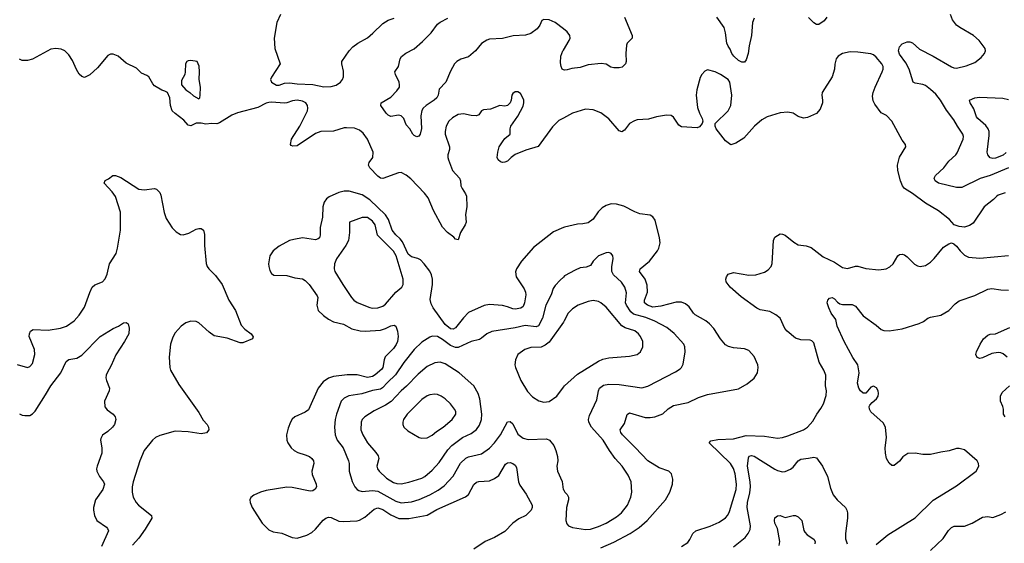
# Model space of a CAD drawing. Header units: inches. Extents: x 1834610 to 2027685, y 642842 to 774116.
# Tile 231 of 256: x 1905811 to 1913398, y 691515 to 695551. Entities that reach past the tile are written whole.
import ezdxf

# ---------------------------------------------------------------- set-up
doc = ezdxf.new("R2010")
doc.units = ezdxf.units.IN
doc.header["$MEASUREMENT"] = 0
doc.layers.add('B9609', color=7, linetype='Continuous')
doc.layers.add('B9619', color=7, linetype='Continuous')

msp = doc.modelspace()

# ---------------------------------------------------------------- linework, layer by layer
at = {"layer": 'B9609', "color": 5}
for points, elevation in [([(1907821.1, 695590), (1907793.4, 695530), (1907771.6, 695410), (1907778, 695330), (1907818, 695210), (1907750, 695108), (1907742.8, 695090), (1907751.3, 695070), (1907790, 695046.8), (1907810, 695047.3), (1907850, 695061.6), (1907890, 695064.4), (1907950, 695056.4), (1908070, 695052.7), (1908153.7, 695033.7), (1908210, 695035.5), (1908250, 695047.7), (1908284, 695070), (1908299, 695090), (1908306, 695110), (1908306.8, 695153.2), (1908291.8, 695210), (1908294, 695230), (1908350, 695310.6), (1908378.8, 695341.2), (1908415.1, 695370), (1908490, 695411.8), (1908533.1, 695446.9), (1908610, 695521.7), (1908650, 695547.7), (1908697.3, 695562.7)], 480), ([(1910000, 695480.2), (1909936, 695530), (1909890, 695549.3), (1909850, 695553.2), (1909834.8, 695545.2), (1909818.8, 695510), (1909798.8, 695481.2), (1909750, 695443.7), (1909708.5, 695431.5), (1909613.8, 695426.2), (1909530, 695407.3), (1909430, 695400.5), (1909410, 695393.6), (1909370, 695367.8), (1909324.2, 695310), (1909270, 695264.4), (1909210, 695248), (1909179.3, 695230), (1909161.3, 695210), (1909130, 695155.1), (1909093.7, 695070), (1909043.8, 695016.2), (1909036.1, 694970), (1909025.5, 694950), (1909004, 694930), (1908941.7, 694890), (1908920.9, 694870), (1908909.3, 694850.7), (1908901.8, 694810), (1908908.1, 694711.9), (1908896, 694670), (1908885.4, 694654.6), (1908870, 694649.2), (1908850, 694659), (1908839, 694670), (1908817.2, 694710), (1908790, 694742), (1908772, 694790), (1908750, 694809.5), (1908730, 694814.7), (1908670, 694805.6), (1908650, 694814.5), (1908634.5, 694830), (1908592.3, 694890), (1908596, 694910), (1908670, 694954.9), (1908717.6, 695002.4), (1908736.2, 695030), (1908738.4, 695050), (1908733.6, 695070), (1908705.6, 695130), (1908702, 695150), (1908729.6, 695190.4), (1908742.4, 695250), (1908752.4, 695267.6), (1908785.9, 695294.1), (1908850, 695327.4), (1908915.8, 695384.2), (1908981, 695450), (1909030, 695517.6), (1909050, 695532.8), (1909110, 695563.5)], 460), ([(1910000, 694793.2), (1909965.5, 694774.5), (1909915.6, 694724.4), (1909806.4, 694573.6), (1909710, 694546.3), (1909628.9, 694511.1), (1909597.3, 694490), (1909570, 694460.9), (1909550, 694451.8), (1909530, 694449.6), (1909514.9, 694454.9), (1909498.4, 694470), (1909489.8, 694490), (1909494.3, 694530), (1909505.4, 694570), (1909530, 694610.4), (1909550, 694636.4), (1909589.2, 694670), (1909589.5, 694710), (1909595.1, 694730), (1909650, 694808.4), (1909690, 694884), (1909695.8, 694910), (1909694.3, 694934.3), (1909670, 694982), (1909650, 694994), (1909630, 694994), (1909610, 694982), (1909602.8, 694970), (1909598, 694930), (1909590.4, 694910), (1909570, 694889.3), (1909550, 694883.7), (1909510, 694889.6), (1909437.5, 694862.5), (1909384.6, 694855.4), (1909370.4, 694849.6), (1909350, 694818), (1909330.2, 694809.8), (1909290, 694812.1), (1909230, 694825.7), (1909190, 694820.4), (1909144.6, 694795.4), (1909116.4, 694770), (1909097, 694730), (1909088.5, 694690), (1909090.3, 694670), (1909122.3, 694570), (1909122.5, 694550), (1909110.2, 694510), (1909109.4, 694490), (1909114.8, 694470), (1909146.5, 694390), (1909198.5, 694330), (1909206.3, 694310), (1909211.3, 694270), (1909219.6, 694250), (1909246.9, 694210), (1909252.8, 694190), (1909256.5, 694110), (1909246.9, 694050), (1909250.3, 693990), (1909244.2, 693970), (1909208.4, 693910), (1909190, 693854), (1909170, 693859.3), (1909156, 693876), (1909107.6, 693910), (1909070, 693951.3), (1908999.6, 694079.6), (1908958.1, 694178.1), (1908930, 694215.1), (1908824.4, 694324.4), (1908790, 694352.6), (1908750, 694372.8), (1908730, 694369.7), (1908610, 694327.2), (1908590, 694329.8), (1908570, 694345.3), (1908509.8, 694410), (1908498.4, 694430), (1908503.7, 694450), (1908531.7, 694490), (1908534, 694530), (1908489.9, 694629.9), (1908456.6, 694676.6), (1908430, 694698.9), (1908390, 694715.1), (1908330, 694718.3), (1908310, 694716.9), (1908230, 694691.3), (1908130, 694689.7), (1908090, 694673.7), (1907950, 694578.4), (1907915.5, 694575.5), (1907902.5, 694582.5), (1907897.2, 694590), (1907906, 694630), (1907969.7, 694730), (1908027.3, 694850), (1908031.8, 694870), (1908029.4, 694890), (1908016, 694910), (1907990, 694922.9), (1907950, 694931.8), (1907913.8, 694926.2), (1907870.3, 694909.7), (1907850, 694907.6), (1907750, 694915.1), (1907730, 694912.3), (1907710, 694906.6), (1907646.5, 694873.5), (1907490, 694832.1), (1907444.8, 694815.2), (1907350, 694756.3), (1907330, 694749.7), (1907288.6, 694751.4), (1907245.1, 694745.1), (1907210, 694753.2), (1907170, 694754), (1907130, 694734), (1907110, 694739), (1907076.1, 694776.1), (1907007.7, 694827.7), (1906986.6, 694850), (1906972, 694890), (1906966.6, 694950), (1906950, 694989), (1906930, 695001.2), (1906906.8, 695006.8), (1906850, 695042), (1906836.9, 695056.9), (1906806.6, 695110), (1906790, 695121.6), (1906750, 695138), (1906710, 695178), (1906630, 695216.2), (1906569, 695270), (1906530, 695284.5), (1906510, 695284.5), (1906490, 695275.1), (1906410, 695180.7), (1906350, 695127.3), (1906310, 695106.6), (1906290, 695112.3), (1906270, 695132.3), (1906248.1, 695168.1), (1906217.7, 695237.7), (1906190, 695280.5), (1906158.4, 695310), (1906130, 695325.1), (1906090, 695329.7), (1906050, 695323.5), (1905910, 695247.8), (1905870, 695236.3), (1905830, 695237.7), (1905810, 695246)], 480), ([(1910000, 695165.6), (1909990, 695169.2), (1909982, 695190), (1909978.7, 695218.7), (1909981.5, 695270), (1909996.9, 695310), (1910000, 695315.2)], 460), ([(1905790, 692892.4), (1905870, 692870.5), (1905890, 692878), (1905910, 692900.7), (1905928.2, 692970), (1905923.5, 693010), (1905884.2, 693110), (1905885.1, 693130), (1905893.3, 693150), (1905915.6, 693164.4), (1906030, 693156.8), (1906125.8, 693174.2), (1906170.6, 693189.4), (1906230, 693228.9), (1906270, 693273.4), (1906310, 693335.3), (1906350, 693448.2), (1906370, 693488.4), (1906390, 693507), (1906449.7, 693530.3), (1906470, 693553.4), (1906484.8, 693590), (1906501.7, 693670), (1906553.7, 693750), (1906564.5, 693790), (1906588.1, 693930), (1906588.5, 694068.5), (1906547.9, 694187.9), (1906523.7, 694223.7), (1906462.7, 694290), (1906470, 694311.3), (1906495.5, 694324.5), (1906528, 694350), (1906550, 694350.4), (1906590, 694335.5), (1906730, 694244.9), (1906770, 694239.1), (1906850, 694250.8), (1906864.5, 694244.5), (1906890, 694218.8), (1906898.9, 694198.9), (1906925.1, 694065.1), (1906939, 694019), (1906986.6, 693946.6), (1907015.3, 693915.3), (1907050, 693894.9), (1907070, 693893.4), (1907114.9, 693905.1), (1907170, 693937.1), (1907190, 693943), (1907210, 693940.7), (1907227.9, 693927.9), (1907234.2, 693894.2), (1907234.4, 693810), (1907248.3, 693671.7), (1907255.5, 693650), (1907267.7, 693630), (1907320.5, 693580.5), (1907370.4, 693510), (1907421.3, 693390), (1907474.2, 693310), (1907517.6, 693197.6), (1907545.7, 693165.7), (1907595.5, 693130), (1907610, 693106), (1907604.7, 693090), (1907530, 693060.7), (1907510, 693061.6), (1907410, 693095.8), (1907310, 693114.5), (1907270, 693141.5), (1907190, 693215.4), (1907170, 693224), (1907130, 693228.3), (1907090, 693215.1), (1907055.8, 693190), (1907010, 693136.9), (1906990, 693104.5), (1906972.7, 693050), (1906961.3, 692950), (1906966.4, 692870), (1906972.7, 692850), (1907038, 692738), (1907190, 692524.4), (1907225.1, 692465.1), (1907254.4, 692430), (1907266, 692410), (1907267.7, 692390), (1907250, 692367.3), (1907210, 692358), (1907110, 692375.3), (1907010, 692378.4), (1906890, 692347.1), (1906857.1, 692330), (1906834, 692310), (1906770.2, 692229.8), (1906736.5, 692150), (1906685.5, 691990), (1906677.3, 691950), (1906676.5, 691910), (1906684.6, 691870), (1906708.9, 691830), (1906727.4, 691810), (1906827.4, 691730), (1906828, 691710), (1906776.9, 691623.1), (1906730, 691555.1), (1906678.7, 691501.3)], 480), ([(1910000, 693948.4), (1909924.3, 693915.7), (1909770, 693794.3), (1909676.4, 693690), (1909638.4, 693630), (1909632.3, 693607.7), (1909636.4, 693570), (1909697.5, 693477.5), (1909709.2, 693450), (1909711, 693430), (1909701.7, 693370), (1909690, 693339.7), (1909672.4, 693327.6), (1909630, 693320.9), (1909610, 693322.7), (1909570, 693338.3), (1909530, 693347.4), (1909430, 693355), (1909390, 693347.7), (1909270, 693293), (1909230, 693252.8), (1909170, 693175.8), (1909150, 693165.3), (1909130, 693168.5), (1909090, 693200.5), (1908998, 693330), (1908981.2, 693361.2), (1908975, 693395), (1908991.2, 693510), (1908991.9, 693550), (1908984, 693584), (1908970, 693612.6), (1908927.2, 693670), (1908899.3, 693699.3), (1908878.4, 693710), (1908830, 693722.1), (1908803.1, 693743.1), (1908759.4, 693839.4), (1908742.4, 693862.4), (1908710, 693892.3), (1908681.6, 693930), (1908653.7, 694010), (1908630, 694046), (1908510, 694162.7), (1908450, 694200.2), (1908350, 694229.2), (1908310, 694228.4), (1908270, 694220.2), (1908194.5, 694185.5), (1908174.9, 694170), (1908155.9, 694144.1), (1908146.9, 694110), (1908145.2, 694030), (1908127.3, 693950), (1908125.2, 693890), (1908120.3, 693870), (1908110, 693861.1), (1908090, 693854.2), (1907990.2, 693869.8), (1907922.5, 693857.5), (1907890, 693849.6), (1907810, 693804.7), (1907763.1, 693770), (1907737.3, 693730), (1907729.1, 693670), (1907729.3, 693649.3), (1907737.4, 693617.4), (1907750, 693594.9), (1907770, 693581.3), (1907870, 693580.3), (1907930, 693560.3), (1907990, 693553.4), (1908010, 693542), (1908041.1, 693510), (1908103.6, 693423.6), (1908108.7, 693408.7), (1908100.8, 693350), (1908111.6, 693310), (1908151.5, 693270), (1908190, 693242.7), (1908230, 693223.5), (1908305, 693205), (1908370, 693167.2), (1908433.9, 693153.9), (1908471.6, 693151.6), (1908590, 693158.6), (1908630, 693170.2), (1908670.3, 693190.3), (1908695.6, 693195.6), (1908710, 693188), (1908723.2, 693150), (1908727.5, 693110), (1908721.5, 693070), (1908712.3, 693047.7), (1908690, 693016.8), (1908626.3, 692953.7), (1908618.3, 692930), (1908610.1, 692870), (1908602.2, 692857.8), (1908550, 692814.3), (1908530, 692801.8), (1908490, 692792.4), (1908410, 692814.1), (1908334.8, 692814.8), (1908230, 692802), (1908190, 692788.7), (1908150, 692761), (1908110.2, 692710), (1908035.2, 692544.8), (1908010, 692525.8), (1907930.2, 692489.8), (1907909.2, 692470.8), (1907896.4, 692450), (1907878.5, 692401.4), (1907867.8, 692352.2), (1907870.2, 692310.3), (1907877.3, 692290), (1907901.7, 692250), (1907924.9, 692230), (1907954.6, 692214.6), (1908010, 692198.2), (1908043.2, 692183.2), (1908061.1, 692170), (1908074.6, 692150), (1908076.5, 692130), (1908061.5, 692070), (1908064.9, 692045), (1908094.4, 691970), (1908097.1, 691950), (1908088.4, 691931.6), (1908070, 691920.7), (1908050, 691918), (1907910, 691944.5), (1907870, 691946.8), (1907710, 691921.2), (1907667.3, 691910), (1907614.4, 691885.6), (1907592.4, 691867.6), (1907584.9, 691850), (1907585.5, 691830), (1907603.1, 691790), (1907680.2, 691670), (1907730, 691618.3), (1907762.7, 691602.7), (1907830, 691592.9), (1907910, 691560.3), (1907950, 691554.6), (1908023.3, 691576.7), (1908061.8, 691598.2), (1908090, 691623.7), (1908150, 691692.4), (1908170, 691708.5), (1908190, 691717.1), (1908210, 691713), (1908270, 691685.3), (1908303, 691683), (1908410, 691689.2), (1908430, 691694.4), (1908470, 691715.8), (1908542, 691778), (1908570, 691788), (1908610, 691776.6), (1908670, 691735.7), (1908732.4, 691707.6), (1908810, 691705.4), (1908950, 691731.5), (1909025.1, 691774.9), (1909246.1, 691873.8), (1909268.2, 691891.8), (1909310, 691968), (1909330, 691987), (1909350, 691992.8), (1909430, 691996.9), (1909470, 692013.8), (1909501.9, 692038.1), (1909555.3, 692124.7), (1909570, 692136.4), (1909590, 692137), (1909610.6, 692130), (1909630, 692116.4), (1909639, 692099), (1909654, 691990), (1909663.6, 691963.6), (1909714.1, 691894.1), (1909759, 691810), (1909760.8, 691790), (1909752.6, 691770), (1909711.7, 691728.3), (1909656.6, 691703.4), (1909610.8, 691669.2), (1909550, 691607.3), (1909470, 691560.6), (1909396.5, 691530), (1909310, 691469.8)], 520), ([(1910000, 693566.5), (1909975.6, 693544.4), (1909936.7, 693503.3), (1909921.8, 693478.2), (1909905.5, 693430), (1909863.8, 693350), (1909840.1, 693250), (1909808.6, 693191.4), (1909790, 693184.8), (1909707, 693193), (1909630, 693175), (1909450, 693146.8), (1909410, 693129.8), (1909370, 693096), (1909352.7, 693087.3), (1909290, 693069.8), (1909190, 693025.4), (1909170, 693025.7), (1909130, 693039), (1909070, 693086.8), (1909030, 693108.1), (1908990, 693111.9), (1908970, 693105.3), (1908910, 693066.4), (1908850.2, 693010), (1908771.4, 692908.6), (1908706.5, 692813.5), (1908644.8, 692755.2), (1908607.3, 692712.7), (1908590, 692703.4), (1908530, 692692.2), (1908448, 692667.9), (1908347.6, 692652.4), (1908310, 692634.7), (1908287.7, 692610), (1908251.7, 692510), (1908242.3, 692470), (1908236.9, 692410), (1908242.3, 692350), (1908256.1, 692310), (1908302.2, 692250), (1908343.6, 692150), (1908349, 692130), (1908350.2, 692070), (1908372.4, 691992.4), (1908394.4, 691950), (1908410.3, 691930.3), (1908423, 691923), (1908450, 691914.6), (1908530, 691923.2), (1908570, 691915.8), (1908710, 691839), (1908750, 691828.3), (1908830, 691835.1), (1908890, 691853.5), (1908972, 691888), (1909036.4, 691923.6), (1909082.3, 691957.7), (1909150, 692032.9), (1909208.4, 692131.6), (1909248.6, 692171.4), (1909270, 692181.7), (1909370, 692203.9), (1909432.1, 692247.9), (1909470, 692289.1), (1909515.5, 692350), (1909570, 692450.4), (1909590, 692455.3), (1909610, 692434.9), (1909650, 692356.9), (1909690, 692326.8), (1909730, 692314.2), (1909870, 692319.5), (1909893.4, 692310), (1909925.5, 692270), (1909943.1, 692230), (1909955.9, 692184.1), (1909957.1, 692150), (1909950.4, 692110), (1909955.8, 692070), (1909990.3, 691990.4), (1909999.3, 691930), (1910000, 691928.8)], 540), ([(1905810, 692513.7), (1905830, 692503.1), (1905850, 692499.5), (1905890, 692501.3), (1905910, 692512.4), (1905930, 692534.9), (1906010, 692659.5), (1906049.8, 692730), (1906128, 692830), (1906170, 692917.3), (1906190, 692933), (1906250, 692942), (1906290, 692966.4), (1906430, 693110.5), (1906530, 693170.8), (1906572.3, 693187.7), (1906610, 693214.8), (1906630, 693216), (1906646, 693206), (1906654, 693174), (1906650.6, 693130), (1906619.3, 693070), (1906551.4, 692968.6), (1906514.9, 692885.1), (1906483.8, 692830), (1906478, 692810), (1906475.5, 692790), (1906479.1, 692770), (1906501.6, 692710), (1906500.5, 692690), (1906464.9, 692610), (1906467.7, 692567.7), (1906483.5, 692543.5), (1906531.3, 692510), (1906546, 692490), (1906551, 692470), (1906541, 692430), (1906526, 692410), (1906490, 692377.2), (1906450, 692349), (1906435.9, 692324.1), (1906433.4, 692310), (1906443.7, 692250), (1906443.1, 692210), (1906406.4, 692110), (1906403.8, 692090), (1906406, 692070), (1906424.4, 692030), (1906455.5, 691990), (1906464.4, 691970), (1906451.5, 691930), (1906394, 691850), (1906379.5, 691790), (1906379.5, 691770), (1906386.4, 691730), (1906405.5, 691690), (1906478.5, 691638.6), (1906487.7, 691630), (1906494, 691610), (1906442, 691490)], 460), ([(1910000, 693219.5), (1909890, 693065), (1909858.8, 693041.2), (1909830, 693027.1), (1909750, 693023.5), (1909703, 693010), (1909650.4, 692970), (1909632.2, 692930), (1909627, 692890), (1909630.4, 692870), (1909672.2, 692770), (1909724.9, 692684.9), (1909763.4, 692643.4), (1909810, 692613), (1909850, 692603), (1909890, 692608.4), (1909950, 692648.5), (1910000, 692718.6)], 560)]:
    msp.add_lwpolyline(points, dxfattribs=dict(at, elevation=elevation))
for points, elevation in [([(1907130, 695237), (1907110, 695235.1), (1907098, 695230), (1907087.3, 695210), (1907086.8, 695150), (1907082.8, 695130), (1907056.8, 695083.2), (1907057.3, 695050), (1907090.8, 695010), (1907122.8, 694990), (1907150, 694964.7), (1907190, 694942), (1907198, 694950), (1907202, 694970), (1907202.7, 695030), (1907193.2, 695090), (1907197.2, 695150), (1907193.6, 695193.6), (1907178, 695230)], 480), ([(1908490, 694026.9), (1908450, 694025.7), (1908351, 693990), (1908352.9, 693910), (1908343.6, 693850), (1908324, 693810), (1908251.1, 693708.9), (1908235.6, 693670), (1908233.8, 693630), (1908240.2, 693610), (1908299.7, 693510), (1908367.2, 693410), (1908386.7, 693390), (1908412.3, 693372.3), (1908510, 693332.6), (1908530, 693328.4), (1908570, 693329.2), (1908610, 693343.2), (1908630, 693357.4), (1908710, 693450.3), (1908754.5, 693490), (1908765.1, 693510), (1908765.1, 693550), (1908710.9, 693730), (1908690, 693767.1), (1908567, 693890), (1908550.6, 693970), (1908530, 693997.3)], 540), ([(1909050, 692912.1), (1909010, 692907.3), (1908950, 692877.3), (1908881.4, 692818.6), (1908792.5, 692727.5), (1908749.2, 692690), (1908673, 692607), (1908630, 692579), (1908543.4, 692536.6), (1908470.4, 692490), (1908450.4, 692470), (1908440.9, 692450), (1908439.6, 692390), (1908455.6, 692350), (1908490.2, 692290.2), (1908555.9, 692215.9), (1908572.4, 692190), (1908576.9, 692170), (1908563.6, 692110), (1908567.6, 692090), (1908581.1, 692070), (1908636.7, 692016.7), (1908690, 691984.5), (1908716.2, 691976.2), (1908750, 691972.9), (1908810, 691985.4), (1908910, 692016.9), (1908932.4, 692030), (1908990, 692079.6), (1909042.7, 692137.3), (1909110, 692236.9), (1909140.3, 692270), (1909221.7, 692330), (1909290, 692361.6), (1909330, 692391.7), (1909354.7, 692425.3), (1909369.8, 692470), (1909371.7, 692511.7), (1909357.2, 692630), (1909344.8, 692670), (1909310, 692729.6), (1909198.4, 692830), (1909090, 692897.6)], 560), ([(1909010, 692665.1), (1908970, 692659.2), (1908950, 692650.9), (1908910, 692623.1), (1908797.4, 692510), (1908768.7, 692470), (1908762, 692450), (1908762.4, 692430), (1908770.4, 692410.4), (1908801.7, 692381.7), (1908890, 692330.4), (1908910, 692326.4), (1908950, 692328.5), (1908990, 692348.5), (1909022.9, 692377.1), (1909074.7, 692410), (1909144, 692470), (1909171, 692510), (1909171.1, 692530), (1909162, 692550), (1909131, 692590), (1909089.7, 692630), (1909058.7, 692650), (1909030, 692661.4)], 580)]:
    msp.add_lwpolyline(points, close=True, dxfattribs=dict(at, elevation=elevation))
at = {"layer": 'B9619', "color": 5}
for points, elevation in [([(1910471.1, 695570), (1910531.4, 695428.6), (1910530, 695409.2), (1910492.7, 695370), (1910486.1, 695353.9), (1910480.9, 695290), (1910483.1, 695230), (1910478.4, 695210), (1910454.1, 695185.9), (1910430, 695179.1), (1910390, 695179.6), (1910366, 695186), (1910330, 695209.2), (1910292.5, 695212.5), (1910190, 695203), (1910130, 695183.1), (1910065.7, 695174.3), (1910030, 695164.2), (1910010, 695162), (1910000, 695165.6)], 460), ([(1911470, 695562), (1911457.3, 695530), (1911449.4, 695430), (1911432.5, 695350), (1911425.2, 695290), (1911410, 695241.2), (1911395.9, 695224.1), (1911375.1, 695224.9), (1911350, 695235.6), (1911314.2, 695270), (1911299.2, 695290), (1911285.1, 695325.1), (1911270, 695346.6), (1911259.1, 695370), (1911250.6, 695450), (1911239.8, 695490), (1911182.5, 695570)], 460), ([(1912030.4, 695570), (1912010, 695542.4), (1911970, 695513), (1911950, 695515.1), (1911930, 695528), (1911890, 695567.1)], 460), ([(1913430, 694408.2), (1913290, 694350.5), (1913213.2, 694326.8), (1913070, 694256.9), (1913030, 694257.4), (1912890, 694291.2), (1912864.5, 694310), (1912857.6, 694330), (1912867.8, 694350), (1912931, 694409), (1912970, 694460.7), (1913025.1, 694510), (1913035.4, 694524.6), (1913079.8, 694630), (1913082.4, 694650), (1913078.7, 694670), (1913037.8, 694730), (1913010, 694780.5), (1912952.7, 694852.7), (1912906, 694930), (1912870, 694977.4), (1912830, 695014.2), (1912790, 695043.1), (1912770, 695051.1), (1912710, 695060.7), (1912696, 695070), (1912665.3, 695170), (1912638.9, 695218.9), (1912590, 695286), (1912583.4, 695310), (1912590, 695343), (1912610, 695366), (1912650, 695381.7), (1912670, 695381.7), (1912690, 695373.1), (1912744.1, 695324.1), (1912850, 695269.5), (1912990, 695188.6), (1913010, 695179.3), (1913030, 695176.5), (1913104.5, 695195.5), (1913170, 695221.5), (1913220.1, 695259.9), (1913244.5, 695290), (1913251.8, 695310), (1913249.6, 695330), (1913203.1, 695390), (1913161.8, 695430), (1913054.7, 695490), (1913029.7, 695510), (1912999.1, 695550), (1912982.6, 695590)], 460), ([(1910000, 695315.2), (1910045.1, 695390), (1910052.3, 695410), (1910049.7, 695430), (1910030, 695456.9), (1910000, 695480.2)], 460), ([(1913404.2, 694215.8), (1913350, 694197.7), (1913339.5, 694190), (1913314.6, 694165.4), (1913243.2, 694110), (1913157.8, 693982.2), (1913130, 693964), (1913090, 693952.6), (1913050, 693956.3), (1913011.1, 693971.1), (1912974.5, 694010), (1912890, 694076.9), (1912790, 694137.7), (1912691.6, 694211.6), (1912629.9, 694249.9), (1912612.9, 694270), (1912598, 694310), (1912577.7, 694390), (1912573.7, 694430), (1912589.7, 694490.3), (1912638, 694570), (1912635.3, 694590), (1912610, 694622), (1912531.5, 694770), (1912490, 694812.7), (1912450, 694833.2), (1912399.2, 694899.2), (1912386.4, 694926.4), (1912382.8, 694962.8), (1912388.4, 694990), (1912402.4, 695030), (1912457.6, 695150), (1912465.1, 695170), (1912465.1, 695190), (1912454, 695210), (1912410, 695262), (1912390, 695279.6), (1912370, 695287.6), (1912270, 695300.7), (1912210, 695302.4), (1912151, 695290), (1912118.8, 695270), (1912102.8, 695250), (1912096, 695230), (1912090.9, 695209.1), (1912090.7, 695170), (1912070.7, 695110.7), (1911993.4, 694990), (1911990.6, 694970), (1911998, 694930), (1911996.3, 694910), (1911979.2, 694860.8), (1911950, 694827.3), (1911882, 694798), (1911850, 694792), (1911810, 694805.1), (1911770, 694831.1), (1911730, 694839.1), (1911670, 694832.8), (1911570, 694802.3), (1911530, 694779.1), (1911473.4, 694730), (1911390, 694637.7), (1911330, 694600.7), (1911290, 694587.3), (1911250, 694616.2), (1911177.2, 694710), (1911169, 694730), (1911169.4, 694750.6), (1911269.5, 694850), (1911289.6, 694890), (1911298.4, 694970), (1911282.9, 695070), (1911269.3, 695090), (1911210, 695129.4), (1911170, 695149.3), (1911110, 695164), (1911090, 695155.3), (1911066, 695130), (1911054, 695106), (1911028.2, 695010), (1911023.8, 694970), (1911033.5, 694873.5), (1911048.2, 694830), (1911070.6, 694790), (1911074.8, 694770), (1911071, 694750), (1911050, 694726), (1911030, 694718), (1910910, 694724.5), (1910890, 694739.3), (1910850, 694799.5), (1910830, 694811.6), (1910795.4, 694815.4), (1910716.7, 694803.3), (1910655.2, 694784.8), (1910570, 694778.5), (1910547.1, 694772.9), (1910510, 694751.3), (1910470, 694700.5), (1910450, 694688), (1910430, 694695.6), (1910350, 694787.8), (1910290, 694833), (1910230, 694856.3), (1910170, 694860.5), (1910070, 694831.3), (1910000, 694793.2)], 480), ([(1913412.8, 694527.2), (1913390, 694506.3), (1913330, 694483.8), (1913310, 694480.4), (1913290, 694486.6), (1913271.6, 694510), (1913266.9, 694530), (1913281.8, 694658.2), (1913281.5, 694690), (1913273.5, 694710), (1913255, 694735), (1913192.8, 694790), (1913183.3, 694803.3), (1913164.1, 694864.1), (1913136, 694910), (1913129.6, 694930.4), (1913171.5, 694948.5), (1913206.5, 694953.5), (1913385.5, 694945.5), (1913430, 694935.3)], 440), ([(1910290, 691480.2), (1910390, 691525), (1910515.6, 691590), (1910583.6, 691636.4), (1910645.4, 691690), (1910788, 691850), (1910819.7, 691910), (1910841.3, 691970), (1910844, 692010), (1910834, 692050), (1910812.3, 692072.3), (1910737.2, 692097.2), (1910650, 692149.8), (1910556.8, 692250), (1910455, 692350), (1910443.5, 692370), (1910438.5, 692390), (1910470, 692439.3), (1910490.9, 692509.1), (1910510, 692519.6), (1910630, 692484.7), (1910670, 692484.1), (1910705.2, 692490), (1910766.1, 692513.8), (1910808.2, 692551.8), (1910850, 692576.8), (1910960.6, 692599.4), (1911041.2, 692638.8), (1911110, 692663.2), (1911350, 692706.5), (1911416.6, 692743.4), (1911470.8, 692789.2), (1911495.4, 692830), (1911501.7, 692870), (1911497.7, 692890), (1911470, 692956.2), (1911430, 693002.4), (1911394.8, 693014.8), (1911310, 693021.8), (1911272.8, 693032.8), (1911250, 693046.2), (1911209.8, 693090), (1911159.8, 693170), (1911127.4, 693207.4), (1911098.9, 693230), (1911015.8, 693275.8), (1911001.7, 693290), (1910970, 693338.5), (1910941.6, 693361.6), (1910910, 693374), (1910870, 693374.3), (1910750, 693342.2), (1910690, 693336.1), (1910647.4, 693350), (1910624.8, 693370), (1910625.8, 693390), (1910647.9, 693450), (1910645.6, 693505.6), (1910630.7, 693550), (1910586.4, 693610), (1910592.9, 693630), (1910664, 693690), (1910726.4, 693770), (1910736.8, 693790), (1910744.8, 693830), (1910739.8, 693870), (1910706.5, 694006.5), (1910690, 694032.3), (1910670, 694044.5), (1910590, 694055.4), (1910550, 694069.7), (1910467.1, 694112.9), (1910410, 694128.6), (1910369, 694131), (1910330, 694119.6), (1910298.7, 694101.3), (1910269.2, 694070.8), (1910230, 694013.6), (1910190, 693985.4), (1910150, 693976.9), (1910110, 693976), (1910010, 693952.8), (1910000, 693948.4)], 520), ([(1910910, 691490.3), (1910958.2, 691521.8), (1910975.7, 691544.3), (1910996.8, 691590), (1911019.7, 691610), (1911132.5, 691647.5), (1911200.8, 691679.2), (1911250, 691710.3), (1911267.5, 691732.5), (1911280.4, 691759.6), (1911330.6, 691930), (1911334, 691970), (1911324.5, 692050), (1911310.8, 692090.8), (1911286.8, 692130), (1911123.7, 692290), (1911135.3, 692304.7), (1911190, 692314.5), (1911310, 692320.1), (1911410, 692345.1), (1911550, 692341.1), (1911650, 692326.7), (1911690, 692331.6), (1911730, 692342.8), (1911850, 692389.1), (1911880.5, 692410), (1911923.7, 692456.3), (1911953, 692510), (1911985.4, 692554.6), (1912004.8, 692590), (1912025.7, 692654.3), (1912026.6, 692690), (1912020.3, 692730), (1912022.6, 692810), (1912008.3, 692850), (1911971.3, 692911.3), (1911930, 693059.3), (1911915.1, 693075.1), (1911901.3, 693081.3), (1911830, 693083.5), (1911790, 693096.4), (1911723.5, 693150), (1911707.8, 693170), (1911670, 693249.7), (1911637.4, 693277.4), (1911590, 693303.2), (1911516, 693316), (1911490, 693326.4), (1911370, 693416.1), (1911286.6, 693490), (1911255.6, 693530), (1911252, 693550), (1911257, 693570), (1911269.4, 693590), (1911310, 693601.3), (1911430, 693582.6), (1911483.4, 693583.4), (1911550, 693604.2), (1911577.8, 693622.2), (1911600.5, 693650), (1911608.5, 693671.5), (1911618.2, 693850), (1911630, 693874.3), (1911670, 693899.6), (1911690, 693899), (1911710.5, 693890), (1911776.8, 693836.8), (1911810, 693816.5), (1911870, 693808), (1911910, 693794.7), (1912003, 693723), (1912090, 693681.2), (1912150, 693641.1), (1912190, 693633.2), (1912250, 693652.1), (1912270, 693651.2), (1912330, 693633.7), (1912430, 693623), (1912488, 693630), (1912514.9, 693645.1), (1912542.7, 693670), (1912577.2, 693730), (1912590, 693740.7), (1912610, 693744), (1912630, 693738), (1912650, 693723), (1912707.2, 693667.2), (1912730, 693652.7), (1912750, 693648.2), (1912790, 693657.6), (1912830, 693683.1), (1912858.4, 693710), (1912930, 693798), (1912970, 693824.7), (1912990, 693831.3), (1913010, 693824.7), (1913030, 693806), (1913057.3, 693770), (1913090, 693737.3), (1913122, 693722), (1913210, 693713.7), (1913430, 693732.6)], 480), ([(1910000, 691928.8), (1910010.6, 691910), (1910030.3, 691890.3), (1910038.7, 691870), (1910039.5, 691850), (1910024.9, 691790), (1910020.4, 691690), (1910026.4, 691666.4), (1910038.8, 691650), (1910070, 691636.4), (1910170, 691621.5), (1910210, 691624.7), (1910270, 691643.6), (1910330, 691670.2), (1910410, 691719.1), (1910448.4, 691750), (1910495.3, 691810), (1910519.8, 691870), (1910526.9, 691910), (1910522.3, 691990), (1910499.3, 692039.3), (1910452.3, 692110), (1910399.8, 692170), (1910355.6, 692230), (1910306.2, 692310), (1910218, 692410), (1910195.6, 692450), (1910194.5, 692470), (1910200.6, 692499.4), (1910258.9, 692621.1), (1910270.9, 692690), (1910278.7, 692710), (1910310, 692735), (1910350, 692741.2), (1910430, 692738), (1910605.4, 692714.6), (1910650, 692726), (1910864.4, 692835.6), (1910900.7, 692859.3), (1910911.6, 692870), (1910924.2, 692895.8), (1910938.7, 692990), (1910935.6, 693030), (1910927.3, 693050), (1910852.9, 693132.9), (1910797.8, 693177.8), (1910706.2, 693226.2), (1910635.7, 693255.7), (1910541.2, 693281.2), (1910519.7, 693299.7), (1910487.2, 693350), (1910479.2, 693370), (1910486.7, 693446.7), (1910473.5, 693490), (1910447.1, 693527.1), (1910385.6, 693585.6), (1910374, 693610), (1910373.2, 693646.8), (1910383.7, 693710), (1910381.2, 693730), (1910368, 693750), (1910350, 693756), (1910330, 693754.5), (1910270.8, 693730), (1910230.7, 693690), (1910210, 693655.3), (1910175.3, 693644.7), (1910130, 693639), (1910090, 693620.9), (1910010, 693575.6), (1910000, 693566.5)], 540), ([(1912410, 691505.7), (1912500.8, 691579.2), (1912710, 691711.8), (1912850, 691847.4), (1913030, 691958), (1913180.9, 692070), (1913202.7, 692110), (1913199.3, 692130), (1913189.2, 692150), (1913090, 692236), (1913050, 692246.6), (1913030, 692246), (1912972.3, 692227.7), (1912910, 692218.4), (1912830, 692199.5), (1912770, 692200.9), (1912710, 692209.4), (1912653.7, 692206.3), (1912617.1, 692182.9), (1912590, 692149.2), (1912550, 692114), (1912530, 692114), (1912510, 692133.2), (1912490, 692169), (1912481.3, 692210), (1912481.1, 692250), (1912491, 692330), (1912482.4, 692410), (1912463.8, 692443.8), (1912369.7, 692529.7), (1912359.3, 692550), (1912357.2, 692570), (1912360.9, 692579.1), (1912378.6, 692601.4), (1912413.2, 692630), (1912425.2, 692650), (1912429.2, 692670), (1912425.2, 692690), (1912413.8, 692713.8), (1912390, 692725.2), (1912370, 692719.3), (1912330, 692672.7), (1912310, 692672.3), (1912290, 692689.3), (1912276.9, 692710), (1912265.7, 692750), (1912279.3, 692830), (1912269.8, 692889.8), (1912230, 692947.6), (1912163, 693070), (1912111.1, 693190), (1912099.1, 693239.1), (1912063.7, 693290), (1912046.6, 693330), (1912033.2, 693370), (1912039, 693390), (1912050, 693404.7), (1912071.3, 693410), (1912090, 693398.8), (1912112.8, 693372.8), (1912130, 693360.7), (1912150, 693356.3), (1912224.8, 693355.2), (1912250, 693343.8), (1912310, 693268.4), (1912410, 693197.6), (1912450, 693163.1), (1912470, 693154.4), (1912510, 693154), (1912611.5, 693168.5), (1912742, 693210), (1912775.3, 693224.7), (1912809.7, 693250.3), (1912830, 693259.3), (1912910, 693272.4), (1912970, 693308.7), (1913020.2, 693359.8), (1913050, 693383.1), (1913170, 693426.5), (1913270, 693474), (1913301.5, 693478.5), (1913370, 693468.5), (1913430, 693466.5)], 460), ([(1910000, 692718.6), (1910008.2, 692730), (1910110, 692818.2), (1910270, 692919.7), (1910304.8, 692935.2), (1910350, 692945.8), (1910510, 692956.9), (1910570, 692970.4), (1910594, 692990), (1910611.6, 693030), (1910611.5, 693070), (1910594.7, 693110), (1910578.9, 693130), (1910550, 693153.1), (1910475.3, 693175.3), (1910451.2, 693191.2), (1910330, 693334.7), (1910290, 693369.6), (1910270, 693378), (1910230, 693385.7), (1910190, 693378.8), (1910114.9, 693350), (1910070, 693323.5), (1910036.9, 693290), (1910007.5, 693230), (1910000, 693219.5)], 560), ([(1913420.5, 692950), (1913390, 692976.9), (1913370, 692984), (1913350, 692985.7), (1913302.2, 692977.8), (1913230, 692943.7), (1913210, 692939), (1913190, 692948), (1913179, 692970), (1913184, 692990), (1913212.7, 693050), (1913238, 693090), (1913270, 693118.4), (1913290, 693126.4), (1913331.3, 693128.7), (1913441.5, 693178.5)], 440), ([(1913404, 692490), (1913392.7, 692510), (1913392, 692550), (1913386.6, 692570), (1913369.3, 692610), (1913369.2, 692650), (1913382, 692678), (1913438, 692730)], 440), ([(1911310, 691489.1), (1911400, 691560), (1911425.1, 691590), (1911438.6, 691621.4), (1911442, 691650), (1911415.9, 691790), (1911419.3, 691830), (1911436.7, 691903.3), (1911442.4, 691950), (1911440.6, 691990), (1911419.1, 692110), (1911426.7, 692173.3), (1911433, 692187), (1911450, 692192.6), (1911470, 692186), (1911630, 692087.4), (1911650, 692076.9), (1911690, 692066.3), (1911710, 692067.6), (1911750, 692086), (1911770, 692102), (1911808.4, 692151.6), (1911830, 692164.6), (1911890, 692170.3), (1911930, 692180.3), (1911950, 692174.9), (1911997.6, 692110), (1912035.5, 692030), (1912059.2, 691939.2), (1912079.3, 691890), (1912110.3, 691850.3), (1912174, 691790), (1912185.3, 691770), (1912190.3, 691750), (1912189, 691710), (1912173.7, 691590), (1912174.4, 691550), (1912186, 691510)], 460), ([(1912830, 691460.5), (1912926.7, 691553.3), (1912967.2, 691612.8), (1912990, 691638), (1913011.8, 691648.2), (1913090, 691646.7), (1913150.8, 691669.2), (1913230, 691715.5), (1913270, 691720.7), (1913310, 691714.8), (1913370, 691736.3), (1913410, 691758)], 440), ([(1911662, 691498), (1911668, 691530), (1911649.8, 691629.8), (1911629.7, 691670), (1911626, 691690), (1911630, 691710.8), (1911650, 691727.7), (1911670, 691730.6), (1911710, 691714.8), (1911770, 691730.4), (1911790, 691730.4), (1911810, 691720.4), (1911837.4, 691690), (1911853.5, 691613.5), (1911860.3, 691600.3), (1911879.9, 691579.9), (1911930, 691547.3), (1911939.5, 691530), (1911938.3, 691510)], 440)]:
    msp.add_lwpolyline(points, dxfattribs=dict(at, elevation=elevation))

doc.saveas('drawing.dxf')
